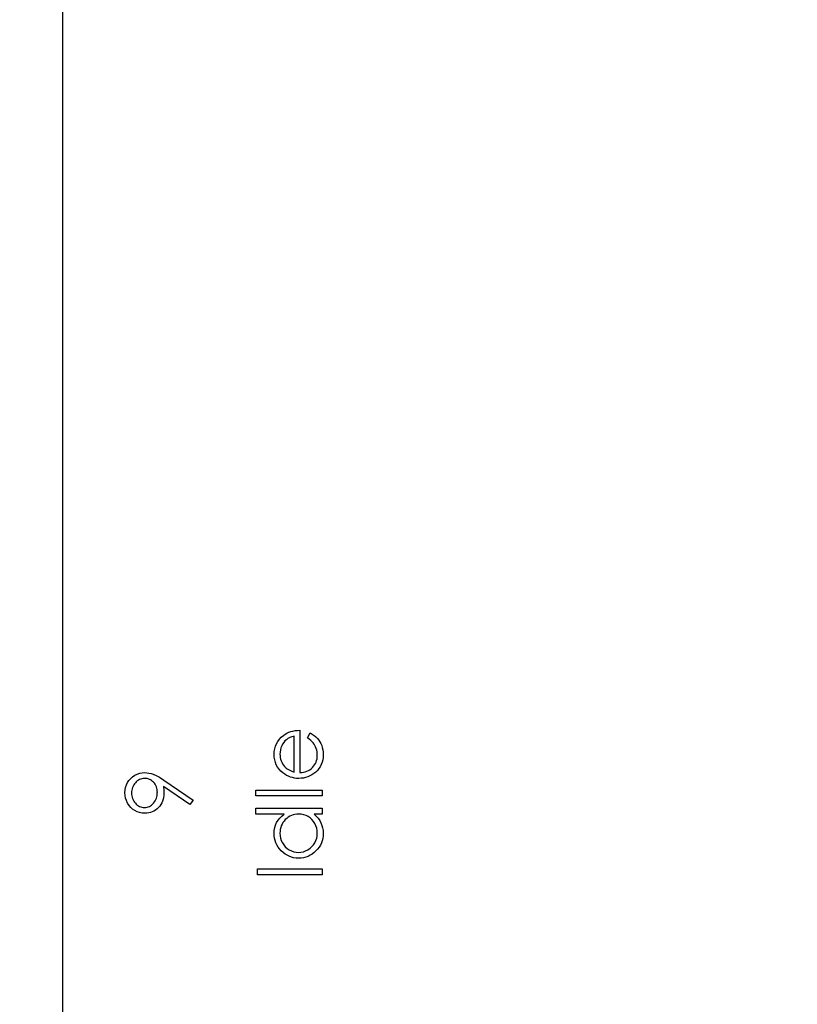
# Model space of a CAD drawing. Header units: inches. Extents: x 0.1 to 87.3, y 0.1 to 33.9.
# Tile 68 of 174: x 32.6 to 34.1, y 18.1 to 20. Entities that reach past the tile are written whole.
import ezdxf

# ---------------------------------------------------------------- set-up
doc = ezdxf.new("R2010")
doc.units = ezdxf.units.IN
doc.header["$MEASUREMENT"] = 0
doc.linetypes.add('CENTERX2', pattern=[0.8, 0.5, -0.1, 0.1, -0.1])
doc.layers.add('DIMENSIONS', color=171, linetype='Continuous')
doc.styles.add('SLDTEXTSTYLE0', font='TXT', dxfattribs={"width": 0.75})
doc.dimstyles.new('SLDDIMSTYLE7', dxfattribs={"dimtxt": 0.125, "dimasz": 0.13, "dimexe": 0, "dimexo": 0.0625, "dimgap": 0.03125, "dimtad": 0, "dimtih": 1, "dimtoh": 1, "dimdec": 1, "dimrnd": 1e-09, "dimzin": 12, "dimdsep": 46, "dimtxsty": 'SLDTEXTSTYLE0', "dimsah": 1, "dimcen": 0.09, "dimadec": 0, "dimazin": 3, "dimtfac": 1, "dimtdec": 1, "dimtofl": 0, "dimtmove": 0, "dimatfit": 3, "dimfxl": 1, "dimfrac": 2, "dimtolj": 1, "dimtzin": 12, "dimarcsym": 0})

# ---------------------------------------------------------------- blocks, each defined once
blk = doc.blocks.new('_D_10')
at = {"layer": 'DIMENSIONS'}
for p, q in [((2.8197, 20.8042), (2.8197, 14.5427)), ((48.3846, 20.3884), (48.3846, 14.5427)), ((2.8197, 14.6677), (27.4208, 14.6677)), ((48.3846, 14.6677), (27.7909, 14.6677))]:
    blk.add_line(p, q, dxfattribs=at)
for centre, start, end in [((27.6426, 14.655), 153.4349, 206.5651), ((27.569, 14.655), 333.4349, 26.5651)]:
    blk.add_arc(centre, 0.2219, start, end, dxfattribs=at)
for points in [[(2.8197, 14.6677), (2.9497, 14.6477), (2.9497, 14.6877)], [(48.3846, 14.6677), (48.2546, 14.6877), (48.2546, 14.6477)]]:
    blk.add_solid(points, dxfattribs=at)
at = {"layer": 'DIMENSIONS', "insert": (27.4442, 14.7169), "char_height": 0.125, "attachment_point": 1, "style": 'SLDTEXTSTYLE0'}
blk.add_mtext('45.6', dxfattribs=at)

msp = doc.modelspace()

# ---------------------------------------------------------------- linework, layer by layer
at = {"color": 7, "linetype": 'CENTERX2'}
msp.add_line((32.70957, 17.28335), (32.70957, 23.59335), dxfattribs=at)
at = {"color": 7, "linetype": 'Continuous'}
msp.add_line((32.70957, 16.36386), (32.70957, 20.59835), dxfattribs=at)
at = {"color": 7, "linetype": 'Continuous', "flags": 128}
for points in [[(33.18095, 18.60896), (33.18618, 18.61892), (33.18618, 18.61892), (33.19036, 18.61647), (33.19411, 18.61384), (33.19744, 18.61104), (33.20035, 18.60803), (33.2029, 18.60485), (33.20511, 18.6015), (33.20701, 18.59792), (33.20856, 18.59416), (33.20979, 18.59018), (33.21069, 18.58595), (33.21122, 18.58146), (33.21139, 18.57673), (33.21139, 18.57673), (33.21117, 18.57147), (33.21049, 18.56652), (33.20936, 18.56186), (33.20779, 18.55748), (33.20576, 18.55342), (33.20328, 18.54964), (33.20035, 18.54613), (33.19697, 18.54295), (33.19331, 18.5401), (33.18953, 18.53762), (33.18562, 18.53554), (33.18162, 18.53384), (33.17746, 18.53249), (33.17323, 18.53153), (33.16885, 18.53098), (33.16437, 18.53078), (33.16437, 18.53078), (33.16016, 18.53096), (33.15605, 18.53143), (33.15207, 18.53226), (33.14819, 18.53341), (33.14443, 18.53489), (33.1408, 18.53669), (33.13727, 18.53885), (33.13387, 18.5413), (33.13387, 18.5413), (33.12989, 18.54478), (33.12643, 18.54854), (33.1235, 18.55257), (33.1211, 18.5569), (33.11924, 18.56151), (33.11792, 18.56639), (33.11712, 18.57155), (33.11684, 18.57701), (33.11684, 18.57701), (33.11712, 18.58262), (33.11797, 18.58795), (33.11937, 18.59298), (33.12135, 18.59772), (33.12385, 18.60217), (33.12696, 18.60633), (33.13061, 18.61021), (33.13482, 18.61379), (33.13482, 18.61379), (33.1381, 18.6161), (33.14155, 18.61807), (33.14524, 18.61978), (33.14909, 18.62115), (33.15315, 18.62226), (33.1574, 18.62306), (33.16186, 18.62353), (33.16652, 18.62373), (33.16652, 18.62373), (33.16652, 18.542), (33.16652, 18.542), (33.17012, 18.54223), (33.17358, 18.54273), (33.17686, 18.54353), (33.17997, 18.54463), (33.1829, 18.54598), (33.18567, 18.54764), (33.18828, 18.54959), (33.19073, 18.55182), (33.19294, 18.55427), (33.19486, 18.55685), (33.19649, 18.55958), (33.19782, 18.56246), (33.19885, 18.56546), (33.19957, 18.56862), (33.20002, 18.5719), (33.20017, 18.57533), (33.20017, 18.57533), (33.20005, 18.57869), (33.19965, 18.58197), (33.19897, 18.58522), (33.19802, 18.58843), (33.19687, 18.59151), (33.19554, 18.59434), (33.19404, 18.59691), (33.19236, 18.59927), (33.19033, 18.60155), (33.18775, 18.60393), (33.18462, 18.6064), (33.18094, 18.60896)], [(33.15531, 18.61251), (33.15087, 18.61119), (33.14694, 18.60956), (33.14343, 18.60768), (33.14043, 18.60553), (33.13777, 18.60307), (33.13542, 18.60022), (33.13329, 18.59701), (33.13146, 18.59343), (33.12999, 18.58963), (33.12891, 18.5857), (33.12828, 18.58169), (33.12806, 18.57758), (33.12806, 18.57758), (33.12818, 18.57423), (33.12858, 18.57097), (33.12926, 18.56784), (33.13021, 18.56486), (33.13141, 18.56196), (33.13287, 18.5592), (33.13462, 18.55657), (33.13662, 18.55405), (33.13662, 18.55405), (33.13827, 18.55229), (33.14013, 18.55067), (33.14216, 18.54914), (33.14441, 18.54774), (33.14684, 18.54643), (33.14947, 18.54523), (33.15227, 18.54416), (33.1553, 18.54318), (33.1553, 18.54318), (33.1553, 18.61251)], [(32.96049, 18.48912), (32.95425, 18.48015), (32.95425, 18.48015), (32.90344, 18.51491), (32.90344, 18.51491), (32.90417, 18.50825), (32.90439, 18.50176), (32.90439, 18.50176), (32.90422, 18.49783), (32.90372, 18.49407), (32.90289, 18.49044), (32.90171, 18.48699), (32.90021, 18.48366), (32.89838, 18.4805), (32.8962, 18.47747), (32.8937, 18.47462), (32.89095, 18.47201), (32.88804, 18.46974), (32.88499, 18.46783), (32.88178, 18.46626), (32.8784, 18.46505), (32.87487, 18.46418), (32.87119, 18.46365), (32.86736, 18.46348), (32.86736, 18.46348), (32.86212, 18.4638), (32.85717, 18.46475), (32.85246, 18.46636), (32.848, 18.46858), (32.84392, 18.47141), (32.84026, 18.47477), (32.83703, 18.47868), (32.83423, 18.48311), (32.83198, 18.48789), (32.83037, 18.49285), (32.8294, 18.49798), (32.82907, 18.50326), (32.82907, 18.50326), (32.8294, 18.50845), (32.83032, 18.51343), (32.8319, 18.51821), (32.83411, 18.5228), (32.83688, 18.52705), (32.84014, 18.53081), (32.84392, 18.53409), (32.84818, 18.53689), (32.85279, 18.53912), (32.85754, 18.54072), (32.86243, 18.54168), (32.86748, 18.542), (32.86748, 18.542), (32.87141, 18.5418), (32.87542, 18.54123), (32.87953, 18.54022), (32.88373, 18.53885), (32.88591, 18.538), (32.88822, 18.53697), (32.8906, 18.53579), (32.8931, 18.53446), (32.89573, 18.53299), (32.89843, 18.53136), (32.90126, 18.52956), (32.90419, 18.5276), (32.90419, 18.5276), (32.96048, 18.48912)], [(32.89158, 18.50384), (32.89145, 18.50682), (32.89112, 18.50962), (32.89055, 18.5123), (32.88974, 18.51481), (32.88872, 18.51719), (32.88747, 18.51942), (32.88599, 18.52147), (32.88429, 18.5234), (32.88243, 18.52512), (32.88045, 18.52663), (32.8784, 18.5279), (32.87627, 18.52893), (32.87402, 18.52976), (32.87169, 18.53033), (32.86926, 18.53066), (32.86673, 18.53078), (32.86673, 18.53078), (32.8642, 18.53066), (32.86177, 18.53028), (32.85945, 18.52963), (32.85719, 18.52873), (32.85504, 18.52758), (32.85299, 18.52618), (32.85103, 18.5245), (32.84915, 18.52257), (32.84745, 18.52047), (32.84597, 18.51826), (32.84472, 18.51593), (32.84372, 18.51351), (32.84292, 18.51098), (32.84234, 18.50832), (32.84202, 18.50557), (32.84189, 18.50269), (32.84189, 18.50269), (32.84202, 18.49983), (32.84234, 18.4971), (32.84292, 18.49448), (32.84372, 18.49195), (32.84472, 18.48952), (32.84597, 18.48719), (32.84745, 18.48499), (32.84915, 18.48288), (32.85103, 18.48095), (32.85299, 18.4793), (32.85504, 18.4779), (32.85719, 18.47675), (32.85945, 18.47585), (32.86177, 18.47519), (32.8642, 18.47482), (32.86673, 18.47469), (32.86673, 18.47469), (32.86926, 18.47482), (32.87169, 18.47522), (32.87402, 18.4759), (32.87627, 18.47682), (32.8784, 18.47802), (32.88045, 18.4795), (32.88243, 18.48123), (32.88429, 18.48323), (32.88599, 18.48541), (32.88747, 18.48771), (32.88872, 18.49014), (32.88974, 18.49265), (32.89055, 18.49528), (32.89112, 18.49803), (32.89145, 18.50089), (32.89157, 18.50384)], [(33.08158, 18.49713), (33.08158, 18.50835), (33.08158, 18.50835), (33.20979, 18.50835), (33.20979, 18.50835), (33.20979, 18.49713), (33.20979, 18.49713), (33.08158, 18.49713)], [(33.08158, 18.47309), (33.20979, 18.47309), (33.20979, 18.47309), (33.20979, 18.46187), (33.20979, 18.46187), (33.19399, 18.46187), (33.19399, 18.46187), (33.19819, 18.45799), (33.20183, 18.45391), (33.20481, 18.44955), (33.20721, 18.445), (33.20904, 18.44021), (33.21034, 18.43523), (33.21114, 18.43), (33.21139, 18.42456), (33.21139, 18.42456), (33.21117, 18.41973), (33.21051, 18.41507), (33.20944, 18.41059), (33.20794, 18.40628), (33.20598, 18.40218), (33.2036, 18.39822), (33.2008, 18.39447), (33.19754, 18.39088), (33.19399, 18.3876), (33.19026, 18.38478), (33.18633, 18.3824), (33.18219, 18.38042), (33.17789, 18.37889), (33.17341, 18.37781), (33.16872, 18.37716), (33.16386, 18.37694), (33.16386, 18.37694), (33.15911, 18.37716), (33.1545, 18.37781), (33.15009, 18.37892), (33.14584, 18.38047), (33.14178, 18.38245), (33.1379, 18.38485), (33.13417, 18.3877), (33.13064, 18.39101), (33.12741, 18.39462), (33.1246, 18.39842), (33.12222, 18.40238), (33.1203, 18.40653), (33.11877, 18.41087), (33.11769, 18.41537), (33.11706, 18.42006), (33.11684, 18.42491), (33.11684, 18.42491), (33.11714, 18.4305), (33.11804, 18.43581), (33.11954, 18.44084), (33.12165, 18.4456), (33.12438, 18.45008), (33.12768, 18.45431), (33.13161, 18.45822), (33.13612, 18.46187), (33.13612, 18.46187), (33.08158, 18.46187), (33.08158, 18.46187), (33.08158, 18.47309)], [(33.12807, 18.42506), (33.12836, 18.42016), (33.12923, 18.41545), (33.13071, 18.41094), (33.13277, 18.40661), (33.13537, 18.4026), (33.13842, 18.39902), (33.14198, 18.39587), (33.14599, 18.39314), (33.15029, 18.39096), (33.15475, 18.38941), (33.15931, 18.38846), (33.16399, 18.38816), (33.16399, 18.38816), (33.16865, 18.38848), (33.1732, 18.38941), (33.17764, 18.39099), (33.18199, 18.39319), (33.18605, 18.39594), (33.18966, 18.3991), (33.19276, 18.4027), (33.19539, 18.40674), (33.19749, 18.41107), (33.19897, 18.41555), (33.19987, 18.42018), (33.20017, 18.42496), (33.20017, 18.42496), (33.19987, 18.42982), (33.199, 18.43455), (33.19749, 18.43914), (33.19542, 18.44359), (33.19284, 18.44773), (33.18983, 18.45138), (33.18643, 18.45449), (33.18257, 18.45712), (33.17839, 18.45919), (33.17396, 18.4607), (33.16927, 18.46157), (33.16432, 18.46187), (33.16432, 18.46187), (33.16053, 18.4617), (33.1569, 18.4612), (33.15342, 18.46037), (33.15012, 18.45922), (33.14696, 18.45772), (33.14396, 18.45589), (33.14113, 18.45374), (33.13845, 18.45123), (33.13602, 18.4485), (33.13389, 18.44562), (33.13211, 18.44257), (33.13066, 18.43939), (33.12951, 18.43603), (33.12871, 18.43253), (33.12821, 18.42887), (33.12806, 18.42506)], [(33.08479, 18.34489), (33.08479, 18.3561), (33.08479, 18.3561), (33.20979, 18.3561), (33.20979, 18.3561), (33.20979, 18.34489), (33.20979, 18.34489), (33.08479, 18.34489)]]:
    msp.add_lwpolyline(points, dxfattribs=at)

# ---------------------------------------------------------------- dimensions: what is measured, and where the dimension line sits
at = {"layer": 'DIMENSIONS'}
dim = msp.add_linear_dim(base=(2.81968, 14.66772), p1=(48.38457, 20.43835), p2=(2.81968, 20.85419), angle=0, text='(<>)', dimstyle='SLDDIMSTYLE7', dxfattribs=at)
dim.commit()
dim.dimension.update_dxf_attribs({"geometry": '_D_10', "text_midpoint": (27.60583, 14.66772), "dimtype": 160})

doc.saveas('drawing.dxf')
